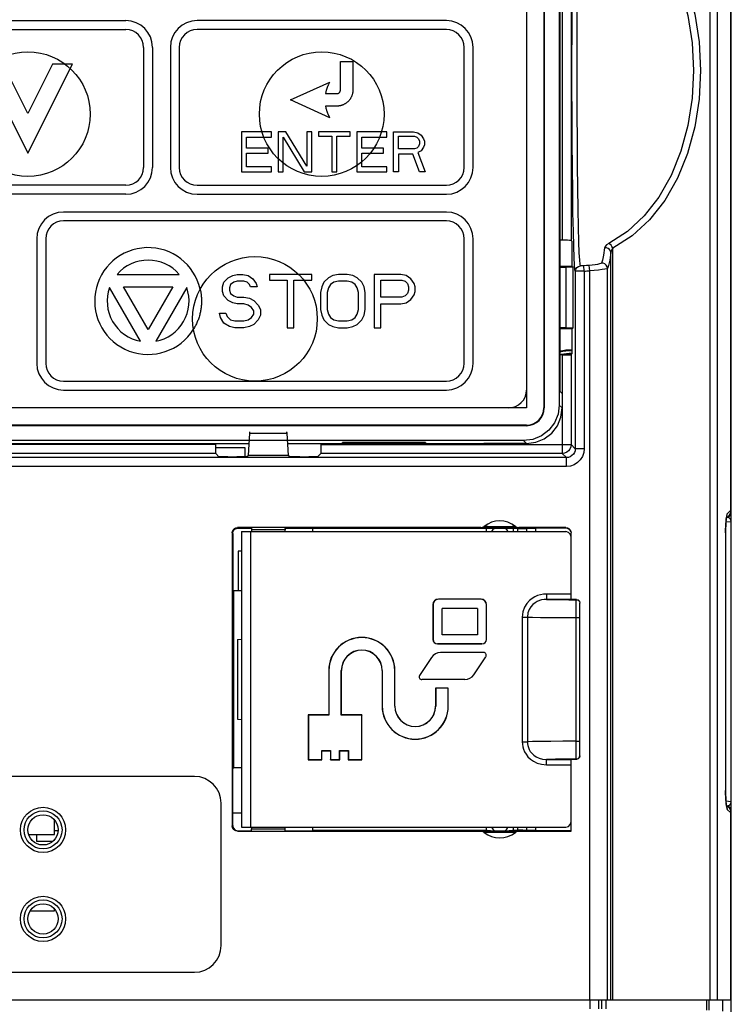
# Model space of a CAD drawing. Extents: x 29 to 410, y 33 to 287.
# Tile 13 of 33: x 103 to 117, y 193 to 213. Entities that reach past the tile are written whole.
import ezdxf

# ---------------------------------------------------------------- set-up
doc = ezdxf.new("R2010")
doc.units = 0
doc.header["$LTSCALE"] = 23.1
doc.layers.get('0').update_dxf_attribs({"linetype": 'CONTINUOUS'})
doc.layers.add('ALL_CURVE', color=7, linetype='CONTINUOUS')

msp = doc.modelspace()

# ---------------------------------------------------------------- linework, layer by layer
at = {"color": 7, "linetype": 'CONTINUOUS'}
for p, q in [((117.342, 203.023), (117.342, 235.59)), ((117.351, 152.035), (117.351, 235.59)), ((113.28, 235.502), (113.28, 205.058)), ((113.625, 235.502), (113.625, 205.058)), ((113.634, 235.502), (113.634, 205.058)), ((113.931, 235.445), (113.931, 205.114)), ((116.931, 193.287), (116.931, 232.404)), ((117.075, 193.287), (117.075, 232.404)), ((113.941, 218.178), (113.941, 205.389)), ((113.991, 215.141), (113.991, 208.391)), ((114.168, 215.144), (114.168, 208.388)), ((113.991, 208.391), (113.941, 208.391)), ((114.168, 208.388), (114.159, 208.389)), ((114.189, 208.367), (114.168, 208.388)), ((114.189, 207.872), (114.189, 208.367)), ((114.954, 193.287), (114.954, 208.145)), ((114.994, 193.287), (114.994, 208.233)), ((114.189, 207.872), (113.941, 207.872)), ((114.061, 207.853), (114.061, 206.652)), ((114.207, 207.853), (114.061, 207.853)), ((114.189, 207.872), (114.207, 207.853)), ((114.207, 206.652), (114.207, 207.853)), ((114.25, 207.774), (114.25, 204.247)), ((114.427, 207.776), (114.42, 207.882)), ((114.427, 207.776), (114.427, 204.247)), ((114.537, 207.785), (114.527, 207.89)), ((114.537, 193.287), (114.537, 207.785)), ((114.891, 193.287), (114.891, 207.829)), ((113.941, 206.633), (114.189, 206.633)), ((114.061, 206.652), (114.207, 206.652)), ((114.189, 206.633), (114.207, 206.652)), ((114.189, 206.138), (114.189, 206.633)), ((113.991, 206.114), (113.941, 206.114)), ((113.991, 206.114), (113.991, 204.152)), ((114.168, 206.117), (114.189, 206.138)), ((114.168, 206.117), (114.168, 204.329)), ((113.988, 205.342), (113.941, 205.389)), ((113.988, 205.342), (113.988, 205.058)), ((113.28, 205.058), (93.456, 205.058)), ((113.625, 205.058), (113.634, 205.058)), ((113.988, 205.058), (113.931, 205.114)), ((113.28, 204.713), (93.456, 204.713)), ((113.28, 204.704), (93.456, 204.704)), ((113.28, 204.704), (113.28, 204.713)), ((113.223, 204.407), (93.513, 204.407)), ((107.753, 204.112), (107.78, 204.556)), ((107.78, 204.556), (108.514, 204.556)), ((108.514, 204.556), (108.541, 204.112)), ((113.223, 204.407), (113.28, 204.35)), ((98.968, 204.351), (107.768, 204.351)), ((107.097, 204.329), (99.639, 204.329)), ((107.097, 204.329), (107.097, 204.351)), ((107.687, 204.261), (107.098, 204.261)), ((107.687, 204.085), (107.687, 204.261)), ((108.526, 204.351), (112.428, 204.351)), ((109.197, 204.329), (109.197, 204.351)), ((109.197, 204.329), (114.168, 204.329)), ((109.621, 204.356), (109.623, 204.372)), ((111.275, 204.356), (109.621, 204.356)), ((111.274, 204.372), (109.622, 204.372)), ((111.274, 204.372), (111.275, 204.356)), ((112.429, 204.35), (112.429, 204.351)), ((113.28, 204.35), (112.429, 204.35)), ((114.25, 204.247), (114.168, 204.329)), ((114.427, 204.247), (114.25, 204.247)), ((114.073, 204.07), (92.132, 204.07)), ((107.101, 204.152), (99.636, 204.152)), ((107.101, 204.152), (107.167, 204.085)), ((107.344, 204.082), (107.523, 204.082)), ((107.7, 204.085), (107.753, 204.112)), ((108.541, 204.112), (107.753, 204.112)), ((108.541, 204.112), (108.594, 204.085)), ((108.771, 204.082), (108.95, 204.082)), ((109.127, 204.085), (109.194, 204.152)), ((113.991, 204.152), (109.194, 204.152)), ((114.073, 204.07), (113.991, 204.152)), ((114.073, 203.893), (114.073, 204.07)), ((114.073, 203.893), (92.132, 203.893)), ((117.342, 203.023), (117.271, 202.952)), ((117.248, 202.835), (117.245, 202.797)), ((117.252, 202.869), (117.248, 202.835)), ((117.29, 202.897), (117.252, 202.86)), ((117.256, 202.886), (117.262, 202.897)), ((117.262, 202.897), (117.271, 202.952)), ((117.281, 202.888), (117.292, 202.892)), ((117.292, 202.892), (117.316, 202.908)), ((117.347, 202.958), (117.351, 202.987)), ((107.545, 202.668), (107.537, 202.677)), ((112.372, 202.677), (107.537, 202.677)), ((107.545, 202.668), (107.811, 202.668)), ((107.811, 202.668), (107.811, 202.633)), ((108.483, 202.633), (107.811, 202.633)), ((108.483, 202.668), (108.472, 202.67)), ((108.483, 202.668), (108.483, 202.633)), ((108.483, 202.668), (109.023, 202.668)), ((109.032, 202.659), (109.023, 202.668)), ((109.032, 202.597), (109.032, 202.659)), ((112.485, 202.659), (109.032, 202.659)), ((112.485, 202.659), (112.493, 202.666)), ((112.485, 202.597), (112.485, 202.659)), ((112.564, 202.668), (112.935, 202.668)), ((113.013, 202.659), (113.005, 202.666)), ((113.013, 202.659), (113.013, 202.597)), ((113.103, 202.659), (113.013, 202.659)), ((113.103, 202.659), (113.103, 202.597)), ((114.059, 202.677), (113.126, 202.677)), ((113.28, 202.663), (113.28, 202.597)), ((113.457, 202.666), (113.457, 202.597)), ((114.059, 202.666), (113.457, 202.666)), ((114.059, 202.677), (114.059, 202.666)), ((117.348, 202.794), (117.245, 202.784)), ((117.348, 197.232), (117.348, 202.794)), ((117.348, 202.794), (117.351, 202.794)), ((107.43, 202.571), (107.43, 196.748)), ((107.439, 202.562), (107.43, 202.571)), ((107.439, 202.562), (107.439, 201.438)), ((107.616, 202.597), (107.616, 196.721)), ((107.616, 202.597), (114.059, 202.597)), ((107.793, 202.597), (107.793, 196.721)), ((114.165, 202.491), (114.151, 202.544)), ((114.165, 201.25), (114.165, 202.571)), ((117.238, 202.574), (117.238, 197.453)), ((117.238, 202.574), (117.238, 197.453)), ((117.238, 202.574), (117.238, 202.574)), ((107.545, 202.208), (107.545, 201.421)), ((107.616, 202.208), (107.545, 202.208)), ((107.456, 201.421), (107.439, 201.438)), ((107.456, 201.421), (107.456, 197.898)), ((107.616, 201.421), (107.456, 201.421)), ((111.528, 201.255), (111.528, 201.252)), ((112.377, 201.255), (111.528, 201.255)), ((112.377, 201.252), (111.528, 201.252)), ((112.377, 201.255), (112.377, 201.252)), ((113.678, 201.357), (113.678, 201.25)), ((114.165, 201.357), (113.678, 201.357)), ((114.167, 201.25), (113.678, 201.25)), ((114.168, 201.249), (114.167, 201.25)), ((114.271, 201.249), (114.168, 201.249)), ((114.271, 201.243), (114.271, 201.249)), ((114.271, 201.249), (114.307, 201.24)), ((111.419, 201.146), (111.419, 200.456)), ((111.419, 201.146), (111.422, 201.146)), ((111.422, 201.146), (111.422, 200.456)), ((111.602, 200.547), (111.602, 201.072)), ((112.304, 201.072), (111.602, 201.072)), ((112.304, 201.072), (112.304, 200.547)), ((112.484, 200.456), (112.484, 201.146)), ((112.487, 201.146), (112.484, 201.146)), ((112.487, 200.456), (112.487, 201.146)), ((114.122, 201.243), (114.271, 201.243)), ((114.342, 198.14), (114.342, 201.178)), ((113.195, 200.898), (113.195, 198.42)), ((113.195, 200.898), (113.298, 200.898)), ((113.298, 200.898), (113.298, 198.42)), ((114.266, 198.43), (114.266, 200.889)), ((114.266, 200.889), (114.342, 200.889)), ((112.304, 200.547), (111.602, 200.547)), ((107.534, 200.45), (107.536, 200.451)), ((107.534, 200.45), (107.534, 198.868)), ((107.536, 200.451), (107.616, 200.459)), ((107.536, 200.451), (107.536, 198.868)), ((111.419, 200.456), (111.422, 200.456)), ((111.51, 200.364), (111.51, 200.367)), ((111.51, 200.367), (112.395, 200.367)), ((112.395, 200.364), (111.51, 200.364)), ((112.395, 200.364), (112.395, 200.367)), ((112.487, 200.456), (112.484, 200.456)), ((111.393, 200.097), (111.153, 199.738)), ((112.428, 200.193), (111.572, 200.193)), ((112.232, 199.752), (112.471, 200.111)), ((109.348, 199.836), (109.348, 198.954)), ((109.348, 199.836), (109.351, 199.836)), ((109.351, 199.836), (109.351, 198.951)), ((109.599, 198.951), (109.599, 199.836)), ((109.602, 199.836), (109.599, 199.836)), ((109.602, 198.954), (109.602, 199.836)), ((110.41, 199.836), (110.41, 199.128)), ((110.41, 199.836), (110.413, 199.836)), ((110.413, 199.836), (110.413, 199.128)), ((110.661, 199.128), (110.661, 199.836)), ((110.664, 199.836), (110.661, 199.836)), ((110.664, 199.128), (110.664, 199.836)), ((112.053, 199.656), (111.197, 199.656)), ((111.472, 199.485), (111.472, 199.128)), ((111.472, 199.485), (111.475, 199.482)), ((111.726, 199.485), (111.472, 199.485)), ((111.475, 199.482), (111.475, 199.128)), ((111.723, 199.482), (111.475, 199.482)), ((111.726, 199.485), (111.723, 199.482)), ((111.723, 199.128), (111.723, 199.482)), ((111.726, 199.128), (111.726, 199.485)), ((110.41, 199.128), (110.413, 199.128)), ((110.664, 199.128), (110.661, 199.128)), ((111.472, 199.128), (111.475, 199.128)), ((111.726, 199.128), (111.723, 199.128)), ((108.941, 198.954), (108.941, 198.063)), ((108.941, 198.954), (108.944, 198.951)), ((109.348, 198.954), (108.941, 198.954)), ((108.944, 198.951), (108.944, 198.066)), ((109.351, 198.951), (108.944, 198.951)), ((109.348, 198.954), (109.351, 198.951)), ((109.602, 198.954), (109.599, 198.951)), ((110.006, 198.951), (109.599, 198.951)), ((110.009, 198.954), (109.602, 198.954)), ((110.009, 198.954), (110.006, 198.951)), ((110.006, 198.066), (110.006, 198.951)), ((110.009, 198.063), (110.009, 198.954)), ((107.536, 198.868), (107.534, 198.868)), ((107.536, 198.868), (107.616, 198.86)), ((113.195, 198.42), (113.298, 198.42)), ((114.266, 198.43), (114.342, 198.43)), ((109.209, 198.066), (109.209, 198.243)), ((109.212, 198.24), (109.209, 198.243)), ((109.209, 198.243), (109.386, 198.243)), ((109.212, 198.063), (109.212, 198.24)), ((109.212, 198.24), (109.383, 198.24)), ((109.383, 198.24), (109.386, 198.243)), ((109.383, 198.24), (109.383, 198.063)), ((109.386, 198.243), (109.386, 198.066)), ((109.563, 198.066), (109.563, 198.243)), ((109.566, 198.24), (109.563, 198.243)), ((109.563, 198.243), (109.74, 198.243)), ((109.566, 198.063), (109.566, 198.24)), ((109.566, 198.24), (109.737, 198.24)), ((109.737, 198.24), (109.74, 198.243)), ((109.737, 198.24), (109.737, 198.063)), ((109.74, 198.243), (109.74, 198.066)), ((108.941, 198.063), (108.944, 198.066)), ((108.941, 198.063), (109.212, 198.063)), ((108.944, 198.066), (109.209, 198.066)), ((109.212, 198.063), (109.209, 198.066)), ((109.383, 198.063), (109.386, 198.066)), ((109.383, 198.063), (109.566, 198.063)), ((109.386, 198.066), (109.563, 198.066)), ((109.566, 198.063), (109.563, 198.066)), ((109.737, 198.063), (109.74, 198.066)), ((109.737, 198.063), (110.009, 198.063)), ((109.74, 198.066), (110.006, 198.066)), ((110.009, 198.063), (110.006, 198.066)), ((113.678, 197.962), (113.678, 198.068)), ((113.678, 198.068), (114.167, 198.068)), ((113.678, 197.962), (114.165, 197.962)), ((114.165, 196.642), (114.165, 198.068)), ((114.168, 198.069), (114.167, 198.068)), ((114.271, 198.069), (114.168, 198.069)), ((114.271, 198.069), (114.271, 198.076)), ((106.678, 197.73), (99.598, 197.73)), ((107.439, 197.881), (107.456, 197.898)), ((107.439, 196.756), (107.439, 197.881)), ((107.616, 197.898), (107.456, 197.898)), ((117.238, 197.453), (117.238, 197.453)), ((107.209, 194.367), (107.209, 197.199)), ((117.245, 197.242), (117.348, 197.232)), ((117.245, 197.229), (117.248, 197.192)), ((117.248, 197.192), (117.252, 197.158)), ((117.252, 197.167), (117.29, 197.129)), ((117.256, 197.141), (117.262, 197.129)), ((117.292, 197.135), (117.281, 197.138)), ((117.348, 197.232), (117.351, 197.232)), ((107.439, 197.004), (107.616, 197.004)), ((117.262, 197.129), (117.271, 197.074)), ((117.271, 197.074), (117.342, 197.004)), ((117.342, 193.287), (117.342, 197.004)), ((117.351, 197.039), (117.347, 197.068)), ((103.899, 196.579), (103.899, 196.858)), ((107.43, 196.748), (107.439, 196.756)), ((103.383, 196.579), (103.899, 196.579)), ((103.545, 196.438), (103.545, 196.579)), ((103.97, 196.65), (103.899, 196.65)), ((107.537, 196.642), (107.545, 196.65)), ((107.537, 196.642), (112.372, 196.642)), ((107.545, 196.65), (107.811, 196.65)), ((107.616, 196.721), (114.059, 196.721)), ((107.811, 196.65), (107.811, 196.686)), ((107.811, 196.686), (108.483, 196.686)), ((107.811, 196.65), (107.822, 196.649)), ((108.483, 196.65), (108.483, 196.686)), ((108.483, 196.65), (109.023, 196.65)), ((109.032, 196.659), (109.023, 196.65)), ((109.032, 196.659), (109.032, 196.721)), ((109.032, 196.659), (112.485, 196.659)), ((112.485, 196.659), (112.485, 196.721)), ((112.485, 196.659), (112.493, 196.652)), ((112.564, 196.651), (112.935, 196.651)), ((113.013, 196.659), (113.005, 196.652)), ((113.013, 196.721), (113.013, 196.659)), ((113.013, 196.659), (113.103, 196.659)), ((113.103, 196.721), (113.103, 196.659)), ((113.126, 196.642), (114.165, 196.642)), ((113.28, 196.721), (113.28, 196.656)), ((113.457, 196.721), (113.457, 196.653)), ((113.457, 196.653), (114.165, 196.653)), ((103.859, 196.438), (103.545, 196.438)), ((103.415, 195.057), (103.899, 195.057)), ((103.899, 195.057), (103.899, 195.088)), ((99.598, 193.836), (106.678, 193.836)), ((81.164, 193.287), (117.342, 193.287)), ((114.537, 193.287), (114.537, 193.11)), ((114.714, 193.287), (114.714, 193.109)), ((114.78, 193.111), (114.78, 193.287)), ((114.861, 193.109), (114.861, 193.287)), ((116.858, 193.287), (116.858, 193.082)), ((116.905, 193.287), (116.905, 193.081)), ((117.174, 193.287), (117.174, 193.064))]:
    msp.add_line(p, q, dxfattribs=at)
for points in [[(114.25, 207.774), (114.244, 207.809), (114.236, 207.895), (114.228, 208.045), (114.22, 208.268), (114.212, 208.567), (114.204, 208.935), (114.198, 209.36), (114.192, 209.831), (114.188, 210.339), (114.185, 210.876), (114.184, 211.431), (114.184, 211.993), (114.185, 212.55), (114.188, 213.091), (114.192, 213.606), (114.197, 214.085), (114.203, 214.519), (114.21, 214.898), (114.218, 215.213), (114.227, 215.455), (114.235, 215.622), (114.243, 215.718), (114.25, 215.758)], [(114.352, 207.88), (114.345, 207.914), (114.338, 207.998), (114.33, 208.144), (114.322, 208.361), (114.314, 208.652), (114.307, 209.01), (114.3, 209.424), (114.295, 209.882), (114.291, 210.377), (114.288, 210.9), (114.287, 211.44), (114.287, 211.987), (114.288, 212.529), (114.29, 213.056), (114.294, 213.557), (114.299, 214.023), (114.305, 214.446), (114.312, 214.815), (114.32, 215.121), (114.328, 215.357), (114.337, 215.519), (114.345, 215.613), (114.352, 215.652)], [(114.916, 215.206), (115.286, 214.964), (115.619, 214.656), (115.911, 214.283), (116.156, 213.851), (116.349, 213.374), (116.487, 212.859), (116.571, 212.319), (116.599, 211.766), (116.571, 211.213), (116.488, 210.674), (116.349, 210.159), (116.156, 209.681), (115.911, 209.25), (115.619, 208.877), (115.286, 208.568), (114.916, 208.326)], [(114.994, 215.299), (115.378, 215.051), (115.724, 214.735), (116.026, 214.352), (116.281, 213.908), (116.481, 213.418), (116.625, 212.889), (116.712, 212.335), (116.741, 211.766), (116.712, 211.198), (116.625, 210.644), (116.481, 210.115), (116.281, 209.624), (116.027, 209.181), (115.724, 208.798), (115.378, 208.481), (114.994, 208.233)], [(114.159, 208.389), (114.133, 208.389), (114.094, 208.39), (114.045, 208.391), (113.991, 208.391)], [(114.916, 208.326), (114.872, 208.298), (114.842, 208.269), (114.83, 208.241)], [(114.994, 208.233), (114.979, 208.264), (114.96, 208.292), (114.938, 208.314), (114.916, 208.326)], [(114.83, 208.241), (114.81, 208.097), (114.789, 207.994), (114.768, 207.933)], [(114.954, 208.145), (114.947, 208.178), (114.929, 208.207), (114.901, 208.229), (114.867, 208.241), (114.83, 208.241)], [(114.954, 208.145), (114.934, 207.997), (114.912, 207.891), (114.891, 207.829)], [(114.994, 208.233), (114.974, 208.204), (114.96, 208.173), (114.954, 208.145)], [(114.768, 207.933), (114.757, 207.927), (114.732, 207.92), (114.693, 207.912), (114.644, 207.904), (114.588, 207.897), (114.527, 207.89)], [(114.891, 207.829), (114.884, 207.865), (114.866, 207.896), (114.839, 207.92), (114.805, 207.933), (114.768, 207.933)], [(113.941, 207.854), (113.973, 207.854), (114.016, 207.854), (114.061, 207.853)], [(114.25, 207.774), (114.258, 207.814), (114.28, 207.847), (114.313, 207.871), (114.352, 207.88)], [(114.427, 207.776), (114.382, 207.775), (114.34, 207.774), (114.303, 207.773), (114.275, 207.773), (114.257, 207.774), (114.25, 207.774)], [(114.42, 207.882), (114.403, 207.881), (114.386, 207.88), (114.372, 207.879), (114.361, 207.879), (114.354, 207.88), (114.352, 207.88)], [(114.527, 207.89), (114.474, 207.886), (114.42, 207.882)], [(114.891, 207.829), (114.875, 207.822), (114.837, 207.815), (114.781, 207.807), (114.709, 207.799), (114.626, 207.791), (114.537, 207.785)], [(114.061, 206.652), (114.016, 206.651), (113.973, 206.651), (113.941, 206.651)], [(113.991, 206.114), (114.045, 206.115), (114.094, 206.115), (114.133, 206.116), (114.159, 206.116), (114.168, 206.117)], [(113.931, 205.114), (113.907, 204.931), (113.836, 204.76), (113.724, 204.614), (113.578, 204.502), (113.407, 204.431), (113.223, 204.407)], [(113.28, 204.35), (113.463, 204.374), (113.634, 204.445), (113.781, 204.557), (113.893, 204.704), (113.964, 204.874), (113.988, 205.058)], [(107.78, 204.556), (107.781, 204.569), (107.782, 204.577), (107.783, 204.58)], [(108.511, 204.58), (108.512, 204.577), (108.513, 204.569), (108.514, 204.556)], [(107.097, 204.329), (107.098, 204.275), (107.098, 204.226), (107.099, 204.187), (107.1, 204.161), (107.101, 204.152)], [(109.194, 204.152), (109.195, 204.161), (109.196, 204.187), (109.196, 204.226), (109.197, 204.275), (109.197, 204.329)], [(114.168, 204.329), (114.162, 204.283), (114.144, 204.24), (114.116, 204.204), (114.08, 204.176), (114.037, 204.158), (113.991, 204.152)], [(114.25, 204.247), (114.246, 204.207), (114.233, 204.17), (114.212, 204.136), (114.184, 204.108), (114.15, 204.087), (114.113, 204.074), (114.073, 204.07)], [(114.427, 204.247), (114.419, 204.168), (114.392, 204.093), (114.35, 204.026), (114.294, 203.97), (114.227, 203.928), (114.152, 203.902), (114.073, 203.893)], [(107.344, 204.082), (107.29, 204.082), (107.241, 204.083), (107.202, 204.083), (107.177, 204.084), (107.167, 204.085)], [(107.7, 204.085), (107.69, 204.084), (107.664, 204.083), (107.625, 204.083), (107.577, 204.082), (107.523, 204.082)], [(108.771, 204.082), (108.717, 204.082), (108.669, 204.083), (108.63, 204.083), (108.604, 204.084), (108.594, 204.085)], [(109.127, 204.085), (109.117, 204.084), (109.092, 204.083), (109.053, 204.083), (109.004, 204.082), (108.95, 204.082)], [(117.342, 203.023), (117.334, 202.97), (117.31, 202.922), (117.29, 202.897)], [(117.238, 202.574), (117.239, 202.638), (117.24, 202.698), (117.243, 202.751), (117.246, 202.796), (117.249, 202.831), (117.252, 202.856), (117.254, 202.874), (117.256, 202.884), (117.256, 202.886)], [(117.271, 202.952), (117.265, 202.941), (117.26, 202.923), (117.256, 202.898), (117.252, 202.869)], [(117.348, 202.794), (117.348, 202.804), (117.346, 202.813), (117.345, 202.82), (117.343, 202.827), (117.34, 202.833), (117.338, 202.838), (117.335, 202.843), (117.332, 202.848), (117.329, 202.853), (117.325, 202.857), (117.321, 202.861), (117.316, 202.865), (117.311, 202.869), (117.306, 202.872), (117.3, 202.875), (117.294, 202.877), (117.288, 202.88), (117.28, 202.881), (117.275, 202.882)], [(117.316, 202.908), (117.335, 202.931), (117.347, 202.958)], [(107.43, 202.571), (107.436, 202.604), (107.451, 202.633), (107.474, 202.657), (107.504, 202.672), (107.537, 202.677)], [(107.439, 202.562), (107.444, 202.595), (107.46, 202.625), (107.483, 202.648), (107.513, 202.663), (107.545, 202.668)], [(112.372, 202.677), (112.407, 202.683), (112.438, 202.7)], [(112.452, 202.673), (112.407, 202.674), (112.38, 202.675), (112.372, 202.677)], [(113.06, 202.7), (113.053, 202.699), (113.031, 202.698), (112.994, 202.697), (112.945, 202.696), (112.886, 202.695), (112.819, 202.695), (112.749, 202.695), (112.679, 202.695), (112.613, 202.695), (112.553, 202.696), (112.504, 202.697), (112.467, 202.698), (112.445, 202.699), (112.438, 202.7)], [(113.046, 202.673), (112.986, 202.672), (112.914, 202.671), (112.834, 202.67), (112.749, 202.67), (112.664, 202.67), (112.584, 202.671), (112.512, 202.672), (112.452, 202.673)], [(112.493, 202.666), (112.499, 202.667), (112.514, 202.667), (112.537, 202.668), (112.564, 202.668)], [(112.935, 202.668), (112.961, 202.668), (112.984, 202.667), (113, 202.667), (113.005, 202.666)], [(113.126, 202.677), (113.118, 202.675), (113.091, 202.674), (113.046, 202.673)], [(113.06, 202.7), (113.091, 202.683), (113.126, 202.677)], [(113.103, 202.659), (113.158, 202.659), (113.207, 202.66), (113.246, 202.66), (113.271, 202.661), (113.28, 202.662)], [(113.28, 202.663), (113.289, 202.664), (113.314, 202.664), (113.353, 202.665), (113.402, 202.666), (113.457, 202.666)], [(114.059, 202.677), (114.092, 202.672), (114.121, 202.657), (114.145, 202.633), (114.16, 202.603), (114.165, 202.571)], [(114.121, 202.645), (114.092, 202.661), (114.059, 202.666)], [(114.16, 202.592), (114.145, 202.622), (114.121, 202.645)], [(117.245, 202.797), (117.242, 202.756), (117.24, 202.712), (117.239, 202.666), (117.238, 202.619), (117.238, 202.574)], [(114.151, 202.544), (114.112, 202.583), (114.059, 202.597)], [(113.678, 201.357), (113.616, 201.353), (113.557, 201.343), (113.501, 201.326), (113.447, 201.302), (113.392, 201.269), (113.337, 201.225), (113.285, 201.167), (113.24, 201.094), (113.208, 201.004), (113.195, 200.898)], [(113.678, 201.25), (113.628, 201.248), (113.581, 201.24), (113.537, 201.227), (113.494, 201.209), (113.451, 201.184), (113.408, 201.15), (113.368, 201.105), (113.333, 201.048), (113.308, 200.98), (113.298, 200.898)], [(113.678, 201.25), (113.754, 201.248), (113.857, 201.246), (113.981, 201.245), (114.122, 201.243)], [(114.266, 200.889), (114.267, 201.023), (114.268, 201.137), (114.269, 201.214), (114.271, 201.243)], [(114.271, 201.243), (114.307, 201.233), (114.333, 201.208), (114.342, 201.172)], [(114.307, 201.24), (114.333, 201.214), (114.342, 201.178)], [(113.298, 200.898), (113.397, 200.895), (113.555, 200.893), (113.761, 200.891), (114.003, 200.89), (114.266, 200.889)], [(113.195, 198.42), (113.198, 198.369), (113.207, 198.319), (113.221, 198.27), (113.242, 198.222), (113.271, 198.172), (113.309, 198.122), (113.358, 198.074), (113.419, 198.031), (113.493, 197.995), (113.58, 197.971), (113.678, 197.962)], [(114.266, 198.43), (114.003, 198.429), (113.761, 198.428), (113.555, 198.426), (113.397, 198.423), (113.298, 198.42)], [(113.298, 198.42), (113.3, 198.381), (113.307, 198.343), (113.318, 198.305), (113.334, 198.267), (113.356, 198.229), (113.386, 198.191), (113.425, 198.154), (113.473, 198.121), (113.531, 198.094), (113.599, 198.075), (113.678, 198.068)], [(114.271, 198.076), (114.269, 198.104), (114.268, 198.182), (114.267, 198.295), (114.266, 198.43)], [(114.271, 198.076), (114.307, 198.085), (114.333, 198.111), (114.342, 198.146)], [(114.342, 198.14), (114.333, 198.105), (114.307, 198.079), (114.271, 198.069)], [(114.271, 198.076), (114.122, 198.075), (113.981, 198.074), (113.857, 198.072), (113.754, 198.07), (113.678, 198.068)], [(117.238, 197.453), (117.238, 197.408), (117.239, 197.361), (117.24, 197.314), (117.242, 197.27), (117.245, 197.229)], [(117.257, 197.14), (117.257, 197.14), (117.256, 197.145), (117.254, 197.156), (117.251, 197.173), (117.249, 197.197), (117.246, 197.227), (117.243, 197.268), (117.241, 197.32), (117.239, 197.383), (117.238, 197.453)], [(117.252, 197.158), (117.256, 197.128), (117.26, 197.104), (117.265, 197.085), (117.271, 197.074)], [(117.275, 197.144), (117.28, 197.145), (117.288, 197.147)], [(117.288, 197.147), (117.294, 197.149), (117.3, 197.152), (117.306, 197.154), (117.311, 197.158), (117.316, 197.161)], [(117.316, 197.161), (117.32, 197.165), (117.324, 197.169)], [(117.324, 197.169), (117.328, 197.173), (117.332, 197.178), (117.335, 197.182), (117.338, 197.187), (117.34, 197.193), (117.342, 197.198), (117.344, 197.205), (117.346, 197.212), (117.347, 197.221), (117.348, 197.232)], [(117.29, 197.129), (117.31, 197.105), (117.334, 197.057), (117.342, 197.004)], [(117.347, 197.068), (117.335, 197.095), (117.316, 197.118), (117.292, 197.135)], [(107.537, 196.642), (107.504, 196.647), (107.474, 196.662), (107.451, 196.685), (107.436, 196.715), (107.43, 196.748)], [(107.439, 196.756), (107.444, 196.724), (107.46, 196.694), (107.483, 196.671), (107.513, 196.655), (107.545, 196.65)], [(114.059, 196.721), (114.112, 196.735), (114.151, 196.774), (114.165, 196.827)], [(112.372, 196.642), (112.38, 196.643), (112.407, 196.644), (112.452, 196.646)], [(112.438, 196.618), (112.407, 196.636), (112.372, 196.642)], [(112.438, 196.618), (112.445, 196.619), (112.467, 196.621), (112.504, 196.622), (112.553, 196.622), (112.613, 196.623), (112.679, 196.624), (112.749, 196.624), (112.819, 196.624), (112.886, 196.623), (112.945, 196.622), (112.994, 196.622), (113.031, 196.621), (113.053, 196.619), (113.06, 196.618)], [(112.452, 196.646), (112.512, 196.647), (112.584, 196.648), (112.664, 196.648), (112.749, 196.648), (112.834, 196.648), (112.914, 196.648), (112.986, 196.647), (113.046, 196.646)], [(112.564, 196.651), (112.537, 196.651), (112.514, 196.651), (112.499, 196.652), (112.493, 196.652)], [(113.005, 196.652), (113, 196.652), (112.984, 196.651), (112.961, 196.651), (112.935, 196.651)], [(113.046, 196.646), (113.091, 196.644), (113.118, 196.643), (113.126, 196.642)], [(113.126, 196.642), (113.091, 196.636), (113.06, 196.618)], [(113.28, 196.656), (113.271, 196.657), (113.246, 196.658), (113.207, 196.659), (113.158, 196.659), (113.103, 196.659)], [(113.457, 196.653), (113.402, 196.653), (113.353, 196.653), (113.314, 196.654), (113.289, 196.655), (113.28, 196.656)]]:
    msp.add_lwpolyline(points, dxfattribs=at)
for centre, radius in [((103.368, 210.899), 1.239), ((109.209, 210.899), 1.239), ((107.882, 206.828), 1.239), ((103.669, 196.668), 0.45), ((103.669, 196.668), 0.378), ((103.669, 196.668), 0.301), ((103.669, 194.898), 0.45), ((103.669, 194.898), 0.378), ((103.669, 194.898), 0.301)]:
    msp.add_circle(centre, radius, dxfattribs=at)
for centre, radius, start, end in [((114.165, 211.766), 3.999, 273.7608, 275.3388), ((114.165, 205.146), 1.062, 88.7312, 102.2094), ((114.165, 205.146), 1.044, 88.7097, 102.4205), ((114.165, 205.146), 0.991, 88.8043, 101.5913), ((114.165, 205.146), 0.975, 89.8165, 96.127), ((112.926, 205.412), 0.354, 270, 360), ((113.28, 205.058), 0.345, 270, 360), ((113.28, 205.058), 0.354, 270, 360), ((107.882, 202.633), 0.0708, 180, 202.5), ((108.413, 202.633), 0.0708, 337.5, 360), ((112.749, 202.314), 0.496, 51.1789, 128.8211), ((112.749, 202.527), 0.177, 125.7985, 156.4218), ((112.749, 202.527), 0.177, 23.5782, 54.2015), ((111.528, 201.146), 0.109, 90, 180), ((111.528, 201.146), 0.106, 90, 180), ((112.377, 201.146), 0.109, 0, 90), ((112.377, 201.146), 0.106, 0, 90), ((110.006, 199.836), 0.658, 0, 180), ((110.006, 199.836), 0.655, 0, 180), ((111.51, 200.456), 0.0916, 180, 270), ((111.51, 200.456), 0.0885, 180, 270), ((112.395, 200.456), 0.0916, 270, 360), ((112.395, 200.456), 0.0885, 270, 360), ((110.006, 199.836), 0.407, 0, 180), ((110.006, 199.836), 0.404, 0, 180), ((111.572, 199.978), 0.215, 90, 146.31), ((112.428, 200.141), 0.0526, 326.31, 90), ((111.197, 199.709), 0.0526, 146.31, 270), ((112.053, 199.872), 0.215, 270, 326.31), ((111.068, 199.128), 0.658, 180, 360), ((111.068, 199.128), 0.655, 180, 360), ((111.068, 199.128), 0.407, 180, 360), ((111.068, 199.128), 0.404, 180, 360), ((106.678, 197.199), 0.531, 0, 90), ((107.882, 196.686), 0.0708, 157.5, 180), ((108.413, 196.686), 0.0708, 0, 22.5), ((112.749, 197.004), 0.496, 231.1789, 308.8211), ((112.749, 196.792), 0.177, 203.5782, 234.2015), ((112.749, 196.792), 0.177, 305.7985, 336.4218), ((106.678, 194.367), 0.531, 270, 360)]:
    msp.add_arc(centre, radius, start, end, dxfattribs=at)
at = {"layer": 'ALL_CURVE', "linetype": 'CONTINUOUS'}
for p, q in [((101.421, 212.757), (105.315, 212.757)), ((111.687, 212.757), (106.731, 212.757)), ((101.421, 212.58), (105.315, 212.58)), ((111.687, 212.58), (106.731, 212.58)), ((105.669, 212.226), (105.669, 209.837)), ((105.846, 212.226), (105.846, 209.837)), ((106.2, 212.226), (106.2, 209.837)), ((106.377, 212.226), (106.377, 209.837)), ((112.041, 209.837), (112.041, 212.226)), ((112.218, 209.837), (112.218, 212.226)), ((102.483, 211.89), (103.368, 210.12)), ((103.368, 210.911), (102.879, 211.89)), ((103.857, 211.89), (103.368, 210.911)), ((103.368, 210.12), (104.253, 211.89)), ((104.253, 211.89), (103.857, 211.89)), ((109.581, 211.377), (109.581, 211.943)), ((109.581, 211.943), (109.829, 211.943)), ((109.829, 211.943), (109.829, 211.377)), ((108.59, 211.182), (109.368, 211.536)), ((109.284, 211.306), (109.51, 211.306)), ((109.368, 210.828), (108.59, 211.182)), ((109.51, 211.058), (109.284, 211.058)), ((107.616, 210.545), (107.616, 209.748)), ((108.213, 210.545), (107.616, 210.545)), ((108.213, 210.443), (108.213, 210.545)), ((108.346, 210.545), (108.346, 209.748)), ((108.496, 210.545), (108.346, 210.545)), ((108.91, 209.867), (108.496, 210.545)), ((108.91, 210.545), (108.91, 209.867)), ((109.01, 210.545), (108.91, 210.545)), ((109.01, 209.748), (109.01, 210.545)), ((109.143, 210.545), (109.143, 210.46)), ((109.773, 210.545), (109.143, 210.545)), ((109.143, 210.46), (109.408, 210.46)), ((109.408, 210.46), (109.408, 209.748)), ((109.508, 209.748), (109.508, 210.46)), ((109.508, 210.46), (109.773, 210.46)), ((109.773, 210.46), (109.773, 210.545)), ((109.906, 210.545), (109.906, 209.748)), ((110.503, 210.545), (109.906, 210.545)), ((110.503, 210.443), (110.503, 210.545)), ((110.636, 209.748), (110.636, 210.545)), ((110.636, 210.545), (111.034, 210.545)), ((110.736, 210.206), (110.736, 210.46)), ((110.736, 210.46), (111.051, 210.46)), ((111.034, 210.545), (111.117, 210.528)), ((111.051, 210.46), (111.101, 210.443)), ((111.117, 210.528), (111.184, 210.477)), ((111.184, 210.477), (111.234, 210.409)), ((107.716, 210.223), (107.716, 210.443)), ((107.716, 210.443), (108.213, 210.443)), ((108.446, 209.748), (108.446, 210.443)), ((108.446, 210.443), (108.861, 209.748)), ((110.006, 210.223), (110.006, 210.443)), ((110.006, 210.443), (110.503, 210.443)), ((111.101, 210.443), (111.134, 210.409)), ((111.134, 210.257), (111.101, 210.223)), ((111.134, 210.409), (111.151, 210.358)), ((111.151, 210.307), (111.134, 210.257)), ((111.151, 210.358), (111.151, 210.307)), ((111.234, 210.409), (111.25, 210.358)), ((111.25, 210.291), (111.234, 210.24)), ((111.25, 210.358), (111.25, 210.291)), ((108.147, 210.223), (107.716, 210.223)), ((107.716, 209.85), (107.716, 210.121)), ((107.716, 210.121), (108.147, 210.121)), ((108.147, 210.121), (108.147, 210.223)), ((110.437, 210.223), (110.006, 210.223)), ((110.006, 209.85), (110.006, 210.121)), ((110.006, 210.121), (110.437, 210.121)), ((110.437, 210.121), (110.437, 210.223)), ((111.051, 210.206), (110.736, 210.206)), ((110.736, 210.104), (110.736, 209.748)), ((111.018, 210.104), (110.736, 210.104)), ((111.151, 209.748), (111.018, 210.104)), ((111.101, 210.223), (111.051, 210.206)), ((111.184, 210.172), (111.117, 210.138)), ((111.117, 210.138), (111.267, 209.748)), ((111.234, 210.24), (111.184, 210.172)), ((107.616, 209.748), (108.213, 209.748)), ((108.213, 209.85), (107.716, 209.85)), ((108.213, 209.748), (108.213, 209.85)), ((108.346, 209.748), (108.446, 209.748)), ((108.861, 209.748), (109.01, 209.748)), ((109.408, 209.748), (109.508, 209.748)), ((109.906, 209.748), (110.503, 209.748)), ((110.503, 209.85), (110.006, 209.85)), ((110.503, 209.748), (110.503, 209.85)), ((110.736, 209.748), (110.636, 209.748)), ((111.267, 209.748), (111.151, 209.748)), ((105.315, 209.483), (101.421, 209.483)), ((106.731, 209.483), (111.687, 209.483)), ((105.315, 209.306), (101.421, 209.306)), ((106.731, 209.306), (111.687, 209.306)), ((111.687, 208.952), (104.076, 208.952)), ((111.687, 208.775), (104.076, 208.775)), ((103.545, 208.421), (103.545, 205.943)), ((103.722, 208.421), (103.722, 205.943)), ((112.041, 205.943), (112.041, 208.421)), ((112.218, 205.943), (112.218, 208.421)), ((105.14, 207.713), (106.375, 207.713)), ((107.439, 207.69), (107.528, 207.713)), ((107.528, 207.713), (107.638, 207.713)), ((107.638, 207.713), (107.749, 207.69)), ((108.169, 207.713), (108.169, 207.6)), ((109.01, 207.713), (108.169, 207.713)), ((109.01, 207.6), (109.01, 207.713)), ((109.541, 207.713), (109.43, 207.69)), ((109.718, 207.713), (109.541, 207.713)), ((109.829, 207.69), (109.718, 207.713)), ((110.249, 207.713), (110.249, 206.651)), ((110.78, 207.713), (110.249, 207.713)), ((110.891, 207.69), (110.78, 207.713)), ((107.24, 207.464), (107.262, 207.555)), ((107.262, 207.555), (107.351, 207.645)), ((107.351, 207.645), (107.439, 207.69)), ((107.461, 207.555), (107.395, 207.509)), ((107.528, 207.577), (107.461, 207.555)), ((107.66, 207.577), (107.528, 207.577)), ((107.727, 207.555), (107.66, 207.577)), ((107.771, 207.509), (107.727, 207.555)), ((107.749, 207.69), (107.837, 207.622)), ((107.837, 207.622), (107.904, 207.532)), ((107.904, 207.532), (107.926, 207.464)), ((108.169, 207.6), (108.523, 207.6)), ((108.523, 207.6), (108.523, 206.651)), ((108.656, 206.651), (108.656, 207.6)), ((108.656, 207.6), (109.01, 207.6)), ((109.253, 207.555), (109.209, 207.464)), ((109.342, 207.645), (109.253, 207.555)), ((109.43, 207.69), (109.342, 207.645)), ((109.452, 207.555), (109.386, 207.509)), ((109.541, 207.577), (109.452, 207.555)), ((109.718, 207.577), (109.541, 207.577)), ((109.806, 207.555), (109.718, 207.577)), ((109.873, 207.509), (109.806, 207.555)), ((109.917, 207.645), (109.829, 207.69)), ((110.006, 207.555), (109.917, 207.645)), ((110.05, 207.464), (110.006, 207.555)), ((110.382, 207.261), (110.382, 207.6)), ((110.382, 207.6), (110.802, 207.6)), ((110.802, 207.6), (110.868, 207.577)), ((110.868, 207.577), (110.913, 207.532)), ((110.979, 207.622), (110.891, 207.69)), ((110.913, 207.532), (110.935, 207.464)), ((111.045, 207.532), (110.979, 207.622)), ((111.068, 207.464), (111.045, 207.532)), ((105.606, 206.382), (104.989, 207.451)), ((105.758, 206.615), (105.267, 207.465)), ((105.267, 207.465), (106.248, 207.465)), ((106.248, 207.465), (105.758, 206.615)), ((106.526, 207.451), (105.909, 206.382)), ((107.24, 207.374), (107.24, 207.464)), ((107.262, 207.283), (107.24, 207.374)), ((107.395, 207.509), (107.373, 207.442)), ((107.373, 207.442), (107.373, 207.396)), ((107.373, 207.396), (107.395, 207.329)), ((107.395, 207.329), (107.461, 207.283)), ((107.793, 207.464), (107.771, 207.509)), ((107.926, 207.464), (107.793, 207.464)), ((109.209, 207.464), (109.187, 207.351)), ((109.187, 207.351), (109.187, 207.012)), ((109.342, 207.442), (109.32, 207.351)), ((109.32, 207.351), (109.32, 207.012)), ((109.386, 207.509), (109.342, 207.442)), ((109.917, 207.442), (109.873, 207.509)), ((109.939, 207.351), (109.917, 207.442)), ((109.939, 207.012), (109.939, 207.351)), ((110.072, 207.351), (110.05, 207.464)), ((110.072, 207.012), (110.072, 207.351)), ((110.913, 207.329), (110.868, 207.283)), ((110.935, 207.396), (110.913, 207.329)), ((110.935, 207.464), (110.935, 207.396)), ((111.045, 207.306), (111.068, 207.374)), ((111.068, 207.374), (111.068, 207.464)), ((107.351, 207.193), (107.262, 207.283)), ((107.439, 207.148), (107.351, 207.193)), ((107.528, 207.125), (107.439, 207.148)), ((107.461, 207.283), (107.528, 207.261)), ((107.528, 207.261), (107.66, 207.261)), ((107.66, 207.125), (107.528, 207.125)), ((107.66, 207.261), (107.771, 207.238)), ((107.749, 207.103), (107.66, 207.125)), ((107.771, 207.238), (107.859, 207.193)), ((107.859, 207.193), (107.948, 207.103)), ((110.802, 207.261), (110.382, 207.261)), ((110.382, 206.651), (110.382, 207.125)), ((110.382, 207.125), (110.78, 207.125)), ((110.78, 207.125), (110.891, 207.148)), ((110.868, 207.283), (110.802, 207.261)), ((110.891, 207.148), (110.979, 207.216)), ((110.979, 207.216), (111.045, 207.306)), ((107.196, 206.854), (107.174, 206.944)), ((107.174, 206.944), (107.306, 206.944)), ((107.306, 206.944), (107.328, 206.877)), ((107.815, 207.057), (107.749, 207.103)), ((107.859, 206.99), (107.815, 207.057)), ((107.859, 206.922), (107.859, 206.99)), ((107.948, 207.103), (107.992, 207.012)), ((107.992, 207.012), (107.992, 206.899)), ((109.187, 207.012), (109.209, 206.899)), ((109.32, 207.012), (109.342, 206.922)), ((109.917, 206.922), (109.939, 207.012)), ((110.05, 206.899), (110.072, 207.012)), ((107.262, 206.741), (107.196, 206.854)), ((107.373, 206.673), (107.262, 206.741)), ((107.328, 206.877), (107.395, 206.809)), ((107.395, 206.809), (107.483, 206.786)), ((107.483, 206.786), (107.66, 206.786)), ((107.66, 206.786), (107.749, 206.809)), ((107.749, 206.809), (107.815, 206.854)), ((107.815, 206.854), (107.859, 206.922)), ((107.948, 206.809), (107.859, 206.719)), ((107.992, 206.899), (107.948, 206.809)), ((109.209, 206.899), (109.253, 206.809)), ((109.253, 206.809), (109.342, 206.719)), ((109.342, 206.922), (109.386, 206.854)), ((109.386, 206.854), (109.452, 206.809)), ((109.452, 206.809), (109.541, 206.786)), ((109.541, 206.786), (109.718, 206.786)), ((109.718, 206.786), (109.806, 206.809)), ((109.806, 206.809), (109.873, 206.854)), ((109.873, 206.854), (109.917, 206.922)), ((109.917, 206.719), (110.006, 206.809)), ((110.006, 206.809), (110.05, 206.899)), ((107.483, 206.651), (107.373, 206.673)), ((107.66, 206.651), (107.483, 206.651)), ((107.771, 206.673), (107.66, 206.651)), ((107.859, 206.719), (107.771, 206.673)), ((108.523, 206.651), (108.656, 206.651)), ((109.342, 206.719), (109.43, 206.673)), ((109.43, 206.673), (109.541, 206.651)), ((109.541, 206.651), (109.718, 206.651)), ((109.718, 206.651), (109.829, 206.673)), ((109.829, 206.673), (109.917, 206.719)), ((110.249, 206.651), (110.382, 206.651)), ((104.076, 205.589), (111.687, 205.589)), ((104.076, 205.412), (111.687, 205.412))]:
    msp.add_line(p, q, dxfattribs=at)
for points in [[(109.368, 211.536), (109.363, 211.527), (109.358, 211.517), (109.353, 211.508), (109.348, 211.498), (109.344, 211.489), (109.339, 211.479), (109.335, 211.47), (109.331, 211.46), (109.327, 211.451), (109.323, 211.441), (109.319, 211.432), (109.316, 211.422), (109.312, 211.413), (109.309, 211.403), (109.306, 211.394), (109.303, 211.384), (109.3, 211.373), (109.297, 211.362), (109.294, 211.351), (109.291, 211.34), (109.289, 211.328), (109.287, 211.317), (109.284, 211.306)], [(109.829, 211.377), (109.828, 211.367), (109.828, 211.358), (109.827, 211.349), (109.826, 211.34), (109.825, 211.331), (109.824, 211.322), (109.822, 211.313), (109.82, 211.302), (109.817, 211.292), (109.814, 211.282), (109.811, 211.272), (109.807, 211.262), (109.803, 211.252), (109.799, 211.242), (109.794, 211.233), (109.789, 211.223), (109.784, 211.214), (109.779, 211.205), (109.773, 211.197), (109.767, 211.188), (109.761, 211.18), (109.754, 211.172), (109.747, 211.164), (109.74, 211.156), (109.733, 211.149), (109.725, 211.142), (109.718, 211.135), (109.71, 211.128), (109.702, 211.122), (109.693, 211.116), (109.685, 211.11), (109.676, 211.105), (109.667, 211.1), (109.658, 211.095), (109.649, 211.09), (109.64, 211.086), (109.63, 211.082), (109.621, 211.078), (109.611, 211.075), (109.602, 211.071), (109.592, 211.069), (109.582, 211.066), (109.572, 211.064), (109.562, 211.062), (109.551, 211.061), (109.541, 211.06), (109.531, 211.059), (109.52, 211.058), (109.51, 211.058)], [(109.51, 211.306), (109.512, 211.306), (109.515, 211.306), (109.517, 211.306), (109.519, 211.306), (109.521, 211.307), (109.524, 211.307), (109.526, 211.308), (109.528, 211.308), (109.53, 211.309), (109.532, 211.309), (109.535, 211.31), (109.537, 211.311), (109.539, 211.312), (109.541, 211.313), (109.543, 211.314), (109.545, 211.315), (109.547, 211.316), (109.549, 211.317), (109.551, 211.319), (109.553, 211.32), (109.555, 211.322), (109.556, 211.323), (109.558, 211.325), (109.56, 211.326), (109.561, 211.328), (109.563, 211.33), (109.564, 211.331), (109.566, 211.333), (109.567, 211.335), (109.569, 211.337), (109.57, 211.339), (109.571, 211.341), (109.572, 211.343), (109.573, 211.345), (109.574, 211.347), (109.575, 211.349), (109.576, 211.352), (109.577, 211.354), (109.578, 211.356), (109.578, 211.358), (109.579, 211.36), (109.579, 211.363), (109.58, 211.365), (109.58, 211.367), (109.58, 211.37), (109.581, 211.372), (109.581, 211.374), (109.581, 211.377)], [(109.284, 211.058), (109.286, 211.049), (109.288, 211.04), (109.29, 211.031), (109.292, 211.021), (109.294, 211.012), (109.296, 211.003), (109.299, 210.994), (109.301, 210.985), (109.304, 210.977), (109.307, 210.968), (109.31, 210.959), (109.313, 210.95), (109.316, 210.941), (109.319, 210.933), (109.322, 210.924), (109.326, 210.916), (109.329, 210.907), (109.333, 210.899)], [(109.333, 210.899), (109.335, 210.893), (109.338, 210.887), (109.341, 210.881), (109.344, 210.875), (109.347, 210.869), (109.35, 210.863), (109.353, 210.857), (109.356, 210.851), (109.359, 210.845), (109.362, 210.839), (109.365, 210.834), (109.368, 210.828)], [(106.793, 207.419), (106.795, 207.407), (106.798, 207.395), (106.8, 207.383), (106.803, 207.371), (106.805, 207.36), (106.807, 207.348), (106.808, 207.336), (106.81, 207.325), (106.811, 207.313), (106.813, 207.302), (106.814, 207.291), (106.815, 207.28), (106.816, 207.268), (106.817, 207.257), (106.818, 207.244), (106.818, 207.232), (106.819, 207.219), (106.819, 207.207), (106.82, 207.194), (106.82, 207.182)], [(106.82, 207.182), (106.819, 207.163), (106.819, 207.143), (106.818, 207.124), (106.817, 207.105), (106.815, 207.086), (106.813, 207.068), (106.811, 207.049), (106.809, 207.03), (106.805, 207.009), (106.802, 206.988), (106.798, 206.967), (106.793, 206.946), (106.788, 206.925), (106.783, 206.905), (106.777, 206.885), (106.771, 206.864), (106.765, 206.844), (106.758, 206.825), (106.751, 206.805), (106.743, 206.786), (106.735, 206.767), (106.727, 206.748), (106.718, 206.729), (106.709, 206.71), (106.7, 206.692), (106.69, 206.674), (106.681, 206.656), (106.67, 206.639), (106.66, 206.622)]]:
    msp.add_lwpolyline(points, dxfattribs=at)
for centre, radius, start, end in [((105.315, 212.226), 0.531, 0, 90), ((106.731, 212.226), 0.531, 90, 180), ((111.687, 212.226), 0.531, 0, 90), ((105.315, 212.226), 0.354, 0, 90), ((106.731, 212.226), 0.354, 90, 180), ((111.687, 212.226), 0.354, 0, 90), ((105.315, 209.837), 0.531, 270, 360), ((105.315, 209.837), 0.354, 270, 360), ((106.731, 209.837), 0.531, 180, 270), ((106.731, 209.837), 0.354, 180, 270), ((111.687, 209.837), 0.531, 270, 360), ((111.687, 209.837), 0.354, 270, 360), ((104.076, 208.421), 0.531, 90, 180), ((111.687, 208.421), 0.531, 0, 90), ((104.076, 208.421), 0.354, 90, 180), ((111.687, 208.421), 0.354, 0, 90), ((105.758, 207.182), 1.062, 12.9078, 328.1675), ((105.758, 207.182), 0.814, 40.7057, 139.2943), ((105.758, 207.182), 0.814, 160.7057, 259.2943), ((105.758, 207.182), 0.814, 280.7057, 19.2943), ((104.076, 205.943), 0.531, 180, 270), ((104.076, 205.943), 0.354, 180, 270), ((111.687, 205.943), 0.531, 270, 360), ((111.687, 205.943), 0.354, 270, 360)]:
    msp.add_arc(centre, radius, start, end, dxfattribs=at)

doc.saveas('drawing.dxf')
